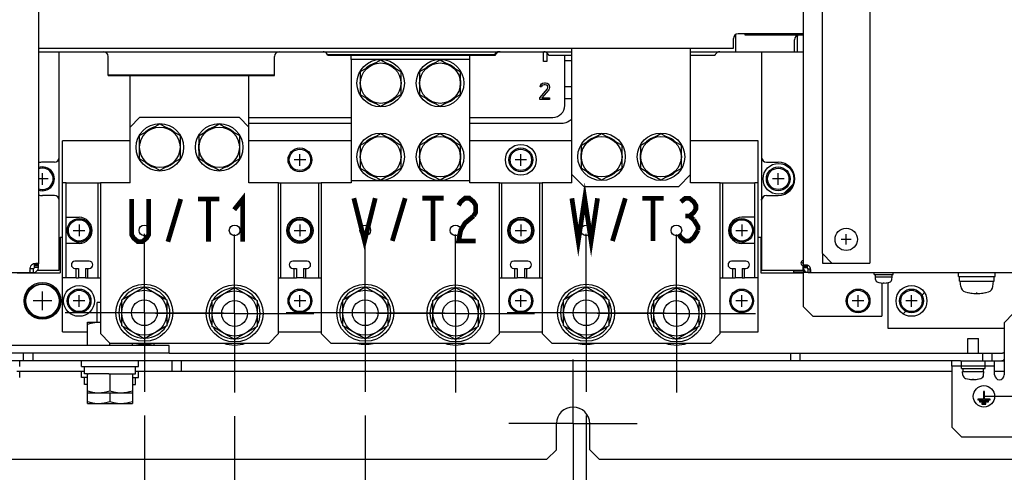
# Model space of a CAD drawing. Extents: x 52 to 403, y 35 to 214.
# Tile 9 of 18: x 213 to 255, y 121 to 140. Entities that reach past the tile are written whole.
import ezdxf

# ---------------------------------------------------------------- set-up
doc = ezdxf.new("R2010")
doc.units = 0
doc.header["$LTSCALE"] = 23.1
doc.linetypes.add('CENTER', pattern=[0.6, 0.375, -0.075, 0.075, -0.075])
doc.layers.get('0').update_dxf_attribs({"linetype": 'CONTINUOUS'})
for name, color, linetype in [('ALL_AXIS', 7, 'CONTINUOUS'), ('ALL_COSM', 7, 'CONTINUOUS'), ('ALL_CURVE', 7, 'CONTINUOUS'), ('ALL_DIM', 7, 'CONTINUOUS'), ('ALL_FEATURES', 7, 'CONTINUOUS'), ('ALL_NOTE', 7, 'CONTINUOUS')]:
    doc.layers.add(name, color=color, linetype=linetype)
doc.dimstyles.get("Standard").update_dxf_attribs({"dimtxt": 2.5, "dimasz": 2.5, "dimexe": 1.25, "dimexo": 0.625, "dimtad": 1, "dimcen": 2.5, "dimazin": 3, "dimtfac": 1, "dimtmove": 0, "dimatfit": 3})

# ---------------------------------------------------------------- blocks, each defined once
blk = doc.blocks.new('_OPEN')
at = {"color": 0, "linetype": 'BYBLOCK'}
for p, q in [((0, 0), (-1, 0.25)), ((-1, -0.25), (0, 0)), ((-1, 0), (0, 0))]:
    blk.add_line(p, q, dxfattribs=at)
blk = doc.blocks.new('*D6')
at = {"layer": 'ALL_DIM', "color": 2, "linetype": 'CONTINUOUS'}
for p, q in [((218.451, 123.587), (218.451, 86.747)), ((159.501, 91.538), (159.501, 86.747)), ((159.501, 87.747), (188.976, 87.747)), ((218.451, 87.747), (188.976, 87.747))]:
    blk.add_line(p, q, dxfattribs=at)
at = {"layer": 'ALL_DIM', "color": 2, "linetype": 'CONTINUOUS', "xscale": 2, "yscale": 2, "zscale": 2, "rotation": 180}
blk.add_blockref('_OPEN', (159.501, 87.747), dxfattribs=at)
at = {"layer": 'ALL_DIM', "color": 2, "linetype": 'CONTINUOUS', "xscale": 2, "yscale": 2, "zscale": 2}
blk.add_blockref('_OPEN', (218.451, 87.747), dxfattribs=at)
blk = doc.blocks.new('*D7')
at = {"layer": 'ALL_DIM', "color": 2, "linetype": 'CONTINUOUS'}
for p, q in [((218.451, 123.587), (218.451, 86.747)), ((227.751, 92.486), (227.751, 86.747)), ((218.451, 87.747), (223.101, 87.747)), ((227.751, 87.747), (223.101, 87.747))]:
    blk.add_line(p, q, dxfattribs=at)
at = {"layer": 'ALL_DIM', "color": 2, "linetype": 'CONTINUOUS', "xscale": 2, "yscale": 2, "zscale": 2, "rotation": 180}
blk.add_blockref('_OPEN', (218.451, 87.747), dxfattribs=at)
at = {"layer": 'ALL_DIM', "color": 2, "linetype": 'CONTINUOUS', "xscale": 2, "yscale": 2, "zscale": 2}
blk.add_blockref('_OPEN', (227.751, 87.747), dxfattribs=at)
blk = doc.blocks.new('*D8')
at = {"layer": 'ALL_DIM', "color": 2, "linetype": 'CONTINUOUS'}
for p, q in [((227.751, 123.587), (227.751, 101.111)), ((237.051, 123.587), (237.051, 86.747)), ((227.751, 94.373), (227.751, 86.747)), ((227.751, 87.747), (232.401, 87.747)), ((237.051, 87.747), (232.401, 87.747))]:
    blk.add_line(p, q, dxfattribs=at)
at = {"layer": 'ALL_DIM', "color": 2, "linetype": 'CONTINUOUS', "xscale": 2, "yscale": 2, "zscale": 2, "rotation": 180}
blk.add_blockref('_OPEN', (227.751, 87.747), dxfattribs=at)
at = {"layer": 'ALL_DIM', "color": 2, "linetype": 'CONTINUOUS', "xscale": 2, "yscale": 2, "zscale": 2}
blk.add_blockref('_OPEN', (237.051, 87.747), dxfattribs=at)
blk = doc.blocks.new('*D14')
at = {"layer": 'ALL_DIM', "color": 2, "linetype": 'CONTINUOUS'}
for p, q in [((245.211, 144.097), (290.868, 144.097)), ((289.868, 144.097), (289.868, 133.672)), ((289.868, 123.247), (289.868, 133.672)), ((273.201, 123.247), (290.868, 123.247))]:
    blk.add_line(p, q, dxfattribs=at)
at = {"layer": 'ALL_DIM', "color": 2, "linetype": 'CONTINUOUS', "xscale": 2, "yscale": 2, "zscale": 2}
for p, rotation in [((289.868, 144.097), 90), ((289.868, 123.247), 270)]:
    blk.add_blockref('_OPEN', p, dxfattribs=dict(at, rotation=rotation))
blk = doc.blocks.new('*D16')
at = {"layer": 'ALL_DIM', "color": 2, "linetype": 'CONTINUOUS'}
for p, q in [((159.501, 126.947), (159.501, 184.723)), ((262.181, 169.229), (262.181, 184.723)), ((159.501, 183.723), (210.841, 183.723)), ((262.181, 183.723), (210.841, 183.723))]:
    blk.add_line(p, q, dxfattribs=at)
at = {"layer": 'ALL_DIM', "color": 2, "linetype": 'CONTINUOUS', "xscale": 2, "yscale": 2, "zscale": 2, "rotation": 180}
blk.add_blockref('_OPEN', (159.501, 183.723), dxfattribs=at)
at = {"layer": 'ALL_DIM', "color": 2, "linetype": 'CONTINUOUS', "xscale": 2, "yscale": 2, "zscale": 2}
blk.add_blockref('_OPEN', (262.181, 183.723), dxfattribs=at)
blk = doc.blocks.new('*D27')
at = {"layer": 'ALL_DIM', "color": 2, "linetype": 'CONTINUOUS'}
for p, q in [((218.451, 123.587), (218.451, 94.747)), ((222.251, 123.557), (222.251, 94.747)), ((218.451, 95.747), (213.451, 95.747)), ((213.451, 95.747), (220.351, 95.747)), ((229.776, 95.747), (220.351, 95.747)), ((222.251, 95.747), (229.776, 95.747))]:
    blk.add_line(p, q, dxfattribs=at)
at = {"layer": 'ALL_DIM', "color": 2, "linetype": 'CONTINUOUS', "xscale": 2, "yscale": 2, "zscale": 2}
blk.add_blockref('_OPEN', (218.451, 95.747), dxfattribs=at)
at = {"layer": 'ALL_DIM', "color": 2, "linetype": 'CONTINUOUS', "xscale": 2, "yscale": 2, "zscale": 2, "rotation": 180}
blk.add_blockref('_OPEN', (222.251, 95.747), dxfattribs=at)

msp = doc.modelspace()

# ---------------------------------------------------------------- linework, layer by layer
at = {"color": 3, "linetype": 'CONTINUOUS'}
for p, q in [((227.151, 138.587), (227.151, 138.765)), ((232.151, 138.587), (232.151, 138.765))]:
    msp.add_line(p, q, dxfattribs=at)
at = {"color": 7, "linetype": 'CONTINUOUS'}
for p, q in [((216.051, 127.517), (216.601, 127.517)), ((216.051, 126.537), (216.051, 127.517)), ((216.526, 127.517), (216.601, 127.513)), ((217.001, 126.537), (217.001, 126.637)), ((217.951, 126.537), (217.951, 126.637))]:
    msp.add_line(p, q, dxfattribs=at)
msp.add_lwpolyline([(216.051, 127.433), (216.214, 127.479), (216.371, 127.508), (216.526, 127.517)], dxfattribs=at)
at = {"layer": 'ALL_AXIS', "color": 3, "linetype": 'CONTINUOUS'}
for p, q in [((243.351, 138.912), (243.351, 139.636)), ((245.951, 138.912), (245.951, 139.562)), ((213.991, 129.827), (213.991, 129.971)), ((246.191, 129.707), (246.191, 129.907)), ((213.637, 129.617), (213.781, 129.617)), ((246.401, 129.607), (246.49, 129.607))]:
    msp.add_line(p, q, dxfattribs=at)
at = {"layer": 'ALL_AXIS', "color": 7, "linetype": 'CONTINUOUS'}
for p, q in [((227.551, 138.078), (228.401, 138.569)), ((228.401, 138.569), (229.251, 138.078)), ((230.051, 138.078), (230.901, 138.569)), ((230.901, 138.569), (231.751, 138.078)), ((236.151, 138.547), (236.451, 138.547)), ((227.551, 137.097), (227.551, 138.078)), ((229.251, 138.078), (229.251, 137.097)), ((230.051, 137.097), (230.051, 138.078)), ((231.751, 138.078), (231.751, 137.097)), ((236.151, 137.447), (236.451, 137.447)), ((228.401, 136.606), (227.551, 137.097)), ((229.251, 137.097), (228.401, 136.606)), ((230.901, 136.606), (230.051, 137.097)), ((231.751, 137.097), (230.901, 136.606)), ((236.151, 136.947), (236.451, 136.947)), ((218.251, 135.378), (219.101, 135.869)), ((219.101, 135.869), (219.951, 135.378)), ((220.751, 135.378), (221.601, 135.869)), ((221.601, 135.869), (222.451, 135.378)), ((218.251, 134.397), (218.251, 135.378)), ((219.951, 135.378), (219.951, 134.397)), ((220.751, 134.397), (220.751, 135.378)), ((222.451, 135.378), (222.451, 134.397)), ((227.551, 134.978), (228.401, 135.469)), ((228.401, 135.469), (229.251, 134.978)), ((230.051, 134.978), (230.901, 135.469)), ((230.901, 135.469), (231.751, 134.978)), ((236.851, 134.978), (237.701, 135.469)), ((237.701, 135.469), (238.551, 134.978)), ((239.351, 134.978), (240.201, 135.469)), ((240.201, 135.469), (241.051, 134.978)), ((227.551, 133.997), (227.551, 134.978)), ((229.251, 134.978), (229.251, 133.997)), ((230.051, 133.997), (230.051, 134.978)), ((231.751, 134.978), (231.751, 133.997)), ((236.851, 133.997), (236.851, 134.978)), ((238.551, 134.978), (238.551, 133.997)), ((239.351, 133.997), (239.351, 134.978)), ((241.051, 134.978), (241.051, 133.997)), ((219.101, 133.906), (218.251, 134.397)), ((219.951, 134.397), (219.101, 133.906)), ((221.601, 133.906), (220.751, 134.397)), ((222.451, 134.397), (221.601, 133.906)), ((228.401, 133.506), (227.551, 133.997)), ((229.251, 133.997), (228.401, 133.506)), ((230.901, 133.506), (230.051, 133.997)), ((231.751, 133.997), (230.901, 133.506)), ((237.701, 133.506), (236.851, 133.997)), ((238.551, 133.997), (237.701, 133.506)), ((240.201, 133.506), (239.351, 133.997)), ((241.051, 133.997), (240.201, 133.506)), ((213.637, 129.777), (213.781, 129.777)), ((213.831, 129.827), (213.831, 129.971)), ((213.991, 129.938), (213.831, 129.938)), ((213.991, 129.888), (213.831, 129.888)), ((215.576, 129.787), (215.676, 129.787)), ((215.676, 129.787), (215.676, 129.387)), ((215.976, 129.787), (216.076, 129.787)), ((215.976, 129.787), (215.976, 129.387)), ((224.751, 129.787), (224.851, 129.787)), ((224.851, 129.787), (224.851, 129.387)), ((225.151, 129.787), (225.251, 129.787)), ((225.151, 129.787), (225.151, 129.387)), ((234.051, 129.787), (234.151, 129.787)), ((234.151, 129.787), (234.151, 129.387)), ((234.451, 129.787), (234.551, 129.787)), ((234.451, 129.787), (234.451, 129.387)), ((243.226, 129.787), (243.326, 129.787)), ((243.326, 129.787), (243.326, 129.387)), ((243.626, 129.787), (243.726, 129.787)), ((243.626, 129.787), (243.626, 129.387)), ((246.191, 129.892), (246.351, 129.892)), ((246.191, 129.842), (246.351, 129.842)), ((246.351, 129.907), (246.351, 129.817)), ((246.401, 129.767), (246.49, 129.767)), ((215.576, 129.387), (215.676, 129.387)), ((215.976, 129.387), (216.076, 129.387)), ((224.751, 129.387), (224.851, 129.387)), ((225.151, 129.387), (225.251, 129.387)), ((234.051, 129.387), (234.151, 129.387)), ((234.451, 129.387), (234.551, 129.387)), ((243.226, 129.387), (243.326, 129.387)), ((243.626, 129.387), (243.726, 129.387)), ((249.181, 129.527), (249.181, 129.607)), ((249.181, 129.527), (249.981, 129.527)), ((249.231, 129.427), (249.231, 129.527)), ((249.231, 129.427), (249.931, 129.427)), ((249.241, 129.316), (249.231, 129.427)), ((249.921, 129.316), (249.931, 129.427)), ((249.931, 129.427), (249.931, 129.527)), ((249.981, 129.527), (249.981, 129.607)), ((252.726, 129.447), (252.726, 129.607)), ((252.726, 129.447), (254.276, 129.447)), ((252.776, 129.247), (252.776, 129.447)), ((254.226, 129.247), (254.226, 129.447)), ((254.276, 129.447), (254.276, 129.607)), ((217.501, 128.466), (218.451, 129.014)), ((218.451, 129.014), (219.401, 128.466)), ((221.301, 128.436), (222.251, 128.984)), ((222.251, 128.984), (223.201, 128.436)), ((226.801, 128.466), (227.751, 129.014)), ((227.751, 129.014), (228.701, 128.466)), ((230.601, 128.436), (231.551, 128.984)), ((231.551, 128.984), (232.501, 128.436)), ((236.101, 128.466), (237.051, 129.014)), ((237.051, 129.014), (238.001, 128.466)), ((239.901, 128.436), (240.851, 128.984)), ((240.851, 128.984), (241.801, 128.436)), ((252.776, 129.247), (254.226, 129.247)), ((252.821, 129.024), (252.801, 129.247)), ((254.181, 129.024), (254.201, 129.247)), ((216.601, 128.347), (216.458, 128.347)), ((216.458, 127.517), (216.458, 128.347)), ((217.501, 127.369), (217.501, 128.466)), ((219.401, 128.466), (219.401, 127.369)), ((221.301, 127.339), (221.301, 128.436)), ((223.201, 128.436), (223.201, 127.339)), ((226.801, 127.369), (226.801, 128.466)), ((228.701, 128.466), (228.701, 127.369)), ((230.601, 127.339), (230.601, 128.436)), ((232.501, 128.436), (232.501, 127.339)), ((236.101, 127.369), (236.101, 128.466)), ((238.001, 128.466), (238.001, 127.369)), ((239.901, 127.339), (239.901, 128.436)), ((241.801, 128.436), (241.801, 127.339)), ((218.451, 126.821), (217.501, 127.369)), ((219.401, 127.369), (218.451, 126.821)), ((222.251, 126.791), (221.301, 127.339)), ((223.201, 127.339), (222.251, 126.791)), ((227.751, 126.821), (226.801, 127.369)), ((228.701, 127.369), (227.751, 126.821)), ((231.551, 126.791), (230.601, 127.339)), ((232.501, 127.339), (231.551, 126.791)), ((237.051, 126.821), (236.101, 127.369)), ((238.001, 127.369), (237.051, 126.821)), ((240.851, 126.791), (239.901, 127.339)), ((241.801, 127.339), (240.851, 126.791)), ((253.127, 126.837), (253.575, 126.837)), ((253.127, 126.217), (253.127, 126.837)), ((253.575, 126.217), (253.575, 126.837)), ((213.201, 125.647), (213.201, 125.897)), ((215.801, 125.647), (215.801, 125.897)), ((215.801, 125.647), (218.201, 125.647)), ((215.926, 125.347), (215.926, 125.647)), ((218.076, 125.347), (218.076, 125.647)), ((218.201, 125.647), (218.201, 125.897)), ((252.851, 125.567), (252.851, 125.667)), ((253.851, 125.567), (253.851, 125.667)), ((213.201, 125.197), (213.201, 125.447)), ((215.801, 125.197), (215.801, 125.447)), ((216.051, 125.347), (215.926, 125.347)), ((216.051, 124.097), (216.051, 125.347)), ((216.952, 125.347), (216.1, 125.347)), ((217.001, 125.347), (217.001, 124.632)), ((217.05, 125.347), (217.902, 125.347)), ((217.951, 125.347), (218.076, 125.347)), ((217.951, 125.347), (217.951, 124.097)), ((218.201, 125.197), (218.201, 125.447)), ((252.851, 125.567), (253.851, 125.567)), ((252.901, 125.437), (253.801, 125.437)), ((252.914, 125.291), (252.901, 125.437)), ((252.926, 125.437), (252.926, 125.567)), ((253.776, 125.437), (253.776, 125.567)), ((253.788, 125.291), (253.801, 125.437)), ((216.051, 125.197), (215.801, 125.197)), ((215.926, 124.897), (215.926, 125.197)), ((216.051, 124.897), (215.926, 124.897)), ((217.951, 125.197), (218.201, 125.197)), ((217.951, 124.897), (218.076, 124.897)), ((218.076, 124.897), (218.076, 125.197)), ((216.051, 124.547), (217.951, 124.547)), ((217.001, 124.547), (217.001, 124.182)), ((216.051, 124.097), (217.951, 124.097))]:
    msp.add_line(p, q, dxfattribs=at)
at = {"layer": 'ALL_AXIS', "color": 7, "linetype": 'CENTER'}
for p, q in [((218.451, 127.917), (218.451, 131.247)), ((222.251, 127.887), (222.251, 131.217)), ((227.751, 127.917), (227.751, 131.247)), ((231.551, 127.887), (231.551, 131.217)), ((237.051, 127.917), (237.051, 131.247)), ((240.851, 127.887), (240.851, 131.217)), ((218.451, 127.917), (215.121, 127.917)), ((218.451, 127.917), (221.781, 127.917)), ((218.451, 127.917), (218.451, 124.587)), ((222.251, 127.887), (218.921, 127.887)), ((222.251, 127.887), (225.581, 127.887)), ((222.251, 127.887), (222.251, 124.557)), ((227.751, 127.917), (224.421, 127.917)), ((227.751, 127.917), (231.081, 127.917)), ((227.751, 127.917), (227.751, 124.587)), ((231.551, 127.887), (228.221, 127.887)), ((231.551, 127.887), (234.881, 127.887)), ((231.551, 127.887), (231.551, 124.557)), ((237.051, 127.917), (233.721, 127.917)), ((237.051, 127.917), (240.381, 127.917)), ((237.051, 127.917), (237.051, 124.587)), ((240.851, 127.887), (237.521, 127.887)), ((240.851, 127.887), (244.181, 127.887)), ((240.851, 127.887), (240.851, 124.557)), ((236.501, 123.247), (236.501, 125.947)), ((256.301, 124.397), (253.851, 124.397)), ((236.501, 123.247), (233.801, 123.247)), ((236.501, 123.247), (239.201, 123.247)), ((236.501, 123.247), (236.501, 120.547))]:
    msp.add_line(p, q, dxfattribs=at)
at = {"layer": 'ALL_AXIS', "color": 7, "linetype": 'CONTINUOUS'}
for points in [[(216.051, 124.632), (216.214, 124.586), (216.371, 124.557), (216.526, 124.547)], [(216.526, 124.547), (216.642, 124.553), (216.759, 124.569), (216.878, 124.596), (217.001, 124.632)], [(217.001, 124.632), (217.164, 124.586), (217.321, 124.557), (217.476, 124.547)], [(217.476, 124.547), (217.592, 124.553), (217.709, 124.569), (217.828, 124.596), (217.951, 124.632)], [(216.051, 124.182), (216.214, 124.136), (216.371, 124.107), (216.526, 124.097)], [(216.526, 124.097), (216.642, 124.103), (216.759, 124.119), (216.878, 124.146), (217.001, 124.182)], [(217.001, 124.182), (217.164, 124.136), (217.321, 124.107), (217.476, 124.097)], [(217.476, 124.097), (217.592, 124.103), (217.709, 124.119), (217.828, 124.146), (217.951, 124.182)]]:
    msp.add_lwpolyline(points, dxfattribs=at)
for centre, radius in [((228.401, 137.587), 1), ((230.901, 137.587), 1), ((228.401, 137.587), 0.85), ((230.901, 137.587), 0.85), ((219.101, 134.887), 1), ((219.101, 134.887), 0.85), ((221.601, 134.887), 1), ((221.601, 134.887), 0.85), ((228.401, 134.487), 1), ((228.401, 134.487), 0.85), ((230.901, 134.487), 1), ((230.901, 134.487), 0.85), ((237.701, 134.487), 1), ((237.701, 134.487), 0.85), ((240.201, 134.487), 1), ((240.201, 134.487), 0.85), ((225.001, 134.357), 0.5), ((225.001, 134.357), 0.45), ((234.301, 134.357), 0.5), ((234.301, 134.357), 0.45), ((245.141, 133.557), 0.5), ((245.141, 133.557), 0.45), ((215.701, 131.387), 0.5), ((215.701, 131.387), 0.45), ((225.001, 131.387), 0.5), ((225.001, 131.387), 0.45), ((234.301, 131.387), 0.5), ((234.301, 131.387), 0.45), ((243.601, 131.387), 0.5), ((243.601, 131.387), 0.45), ((218.451, 131.387), 0.224), ((222.251, 131.387), 0.224), ((227.751, 131.387), 0.224), ((231.551, 131.387), 0.224), ((237.051, 131.387), 0.224), ((240.851, 131.387), 0.224), ((248.001, 131.007), 0.47), ((214.161, 128.417), 0.775), ((214.161, 128.417), 0.725), ((214.161, 128.417), 0.7), ((218.451, 127.917), 1.2), ((222.251, 127.887), 1.2), ((227.751, 127.917), 1.2), ((231.551, 127.887), 1.2), ((237.051, 127.917), 1.2), ((240.851, 127.887), 1.2), ((215.701, 128.417), 0.5), ((215.701, 128.417), 0.45), ((218.451, 127.917), 0.95), ((222.251, 127.887), 0.95), ((225.001, 128.417), 0.5), ((225.001, 128.417), 0.45), ((227.751, 127.917), 0.95), ((231.551, 127.887), 0.95), ((234.301, 128.417), 0.5), ((234.301, 128.417), 0.45), ((237.051, 127.917), 0.95), ((240.851, 127.887), 0.95), ((243.601, 128.417), 0.5), ((243.601, 128.417), 0.45), ((248.501, 128.417), 0.5), ((248.501, 128.417), 0.45), ((250.751, 128.417), 0.5), ((250.751, 128.417), 0.45), ((218.451, 127.917), 0.543), ((222.251, 127.887), 0.543), ((227.751, 127.917), 0.543), ((231.551, 127.887), 0.543), ((237.051, 127.917), 0.543), ((240.851, 127.887), 0.543), ((253.801, 124.397), 0.45)]:
    msp.add_circle(centre, radius, dxfattribs=at)
at = {"layer": 'ALL_AXIS', "color": 3, "linetype": 'CONTINUOUS'}
for centre, radius, start, end in [((246.151, 139.562), 0.2, 169.4763, 180), ((214.161, 133.557), 0.7, 90, 104.0988), ((245.141, 133.557), 0.7, 270, 90), ((214.161, 133.557), 0.7, 255.9012, 270), ((213.87, 129.738), 0.25, 110.9799, 159.0201), ((246.191, 130.007), 0.1, 90, 270), ((246.311, 129.728), 0.2, 26.5866, 63.4134), ((236.501, 123.247), 0.7, 0, 180)]:
    msp.add_arc(centre, radius, start, end, dxfattribs=at)
at = {"layer": 'ALL_AXIS', "color": 7, "linetype": 'CONTINUOUS'}
for centre, radius, start, end in [((228.401, 137.587), 0.875, 106.2709, 133.7291), ((228.401, 137.587), 0.875, 46.2709, 73.7291), ((230.901, 137.587), 0.875, 106.2709, 133.7291), ((230.901, 137.587), 0.875, 46.2709, 73.7291), ((228.401, 137.587), 0.875, 166.2709, 193.7291), ((228.401, 137.587), 0.875, 346.2709, 13.7291), ((230.901, 137.587), 0.875, 166.2709, 193.7291), ((230.901, 137.587), 0.875, 346.2709, 13.7291), ((228.401, 137.587), 0.875, 226.2709, 253.7291), ((228.401, 137.587), 0.875, 286.2709, 313.7291), ((230.901, 137.587), 0.875, 226.2709, 253.7291), ((230.901, 137.587), 0.875, 286.2709, 313.7291), ((219.101, 134.887), 0.875, 106.2709, 133.7291), ((219.101, 134.887), 0.875, 46.2709, 73.7291), ((221.601, 134.887), 0.875, 106.2709, 133.7291), ((221.601, 134.887), 0.875, 46.2709, 73.7291), ((228.401, 134.487), 0.875, 106.2709, 133.7291), ((228.401, 134.487), 0.875, 46.2709, 73.7291), ((230.901, 134.487), 0.875, 106.2709, 133.7291), ((230.901, 134.487), 0.875, 46.2709, 73.7291), ((237.701, 134.487), 0.875, 106.2709, 133.7291), ((237.701, 134.487), 0.875, 46.2709, 73.7291), ((240.201, 134.487), 0.875, 106.2709, 133.7291), ((240.201, 134.487), 0.875, 46.2709, 73.7291), ((219.101, 134.887), 0.875, 166.2709, 193.7291), ((219.101, 134.887), 0.875, 346.2709, 13.7291), ((221.601, 134.887), 0.875, 166.2709, 193.7291), ((221.601, 134.887), 0.875, 346.2709, 13.7291), ((228.401, 134.487), 0.875, 166.2709, 193.7291), ((228.401, 134.487), 0.875, 346.2709, 13.7291), ((230.901, 134.487), 0.875, 166.2709, 193.7291), ((230.901, 134.487), 0.875, 346.2709, 13.7291), ((237.701, 134.487), 0.875, 166.2709, 193.7291), ((237.701, 134.487), 0.875, 346.2709, 13.7291), ((240.201, 134.487), 0.875, 166.2709, 193.7291), ((240.201, 134.487), 0.875, 346.2709, 13.7291), ((214.161, 133.557), 0.5, 249.8034, 110.1966), ((214.161, 133.557), 0.45, 247.6547, 112.3453), ((219.101, 134.887), 0.875, 226.2709, 253.7291), ((219.101, 134.887), 0.875, 286.2709, 313.7291), ((221.601, 134.887), 0.875, 226.2709, 253.7291), ((221.601, 134.887), 0.875, 286.2709, 313.7291), ((228.401, 134.487), 0.875, 226.2709, 253.7291), ((228.401, 134.487), 0.875, 286.2709, 313.7291), ((230.901, 134.487), 0.875, 226.2709, 253.7291), ((230.901, 134.487), 0.875, 286.2709, 313.7291), ((237.701, 134.487), 0.875, 226.2709, 253.7291), ((237.701, 134.487), 0.875, 286.2709, 313.7291), ((240.201, 134.487), 0.875, 226.2709, 253.7291), ((240.201, 134.487), 0.875, 286.2709, 313.7291), ((218.451, 127.917), 1.075, 92.7017, 147.3592), ((218.451, 127.917), 1.075, 32.6408, 87.2983), ((222.251, 127.887), 1.075, 92.7017, 147.3592), ((222.251, 127.887), 1.075, 32.6408, 87.2983), ((227.751, 127.917), 1.075, 92.7017, 147.3592), ((227.751, 127.917), 1.075, 32.6408, 87.2983), ((231.551, 127.887), 1.075, 92.7017, 147.3592), ((231.551, 127.887), 1.075, 32.6408, 87.2983), ((237.051, 127.917), 1.075, 92.7017, 147.3592), ((237.051, 127.917), 1.075, 32.6408, 87.2983), ((240.851, 127.887), 1.075, 92.7017, 147.3592), ((240.851, 127.887), 1.075, 32.6408, 87.2983), ((249.37, 129.327), 0.13, 185, 254.1191), ((249.581, 130.067), 0.9, 254.1191, 285.8809), ((249.792, 129.327), 0.13, 285.8809, 355), ((253.08, 129.046), 0.26, 185, 254.1191), ((253.922, 129.046), 0.26, 285.8809, 355), ((253.501, 130.527), 1.8, 254.1191, 285.8809), ((218.451, 127.917), 1.075, 152.6408, 207.3592), ((218.451, 127.917), 1.075, 332.6408, 27.3592), ((222.251, 127.887), 1.075, 152.6408, 207.3592), ((222.251, 127.887), 1.075, 332.6408, 27.3592), ((227.751, 127.917), 1.075, 152.6408, 207.3592), ((227.751, 127.917), 1.075, 332.6408, 27.3592), ((231.551, 127.887), 1.075, 152.6408, 207.3592), ((231.551, 127.887), 1.075, 332.6408, 27.3592), ((237.051, 127.917), 1.075, 152.6408, 207.3592), ((237.051, 127.917), 1.075, 332.6408, 27.3592), ((240.851, 127.887), 1.075, 152.6408, 207.3592), ((240.851, 127.887), 1.075, 332.6408, 27.3592), ((218.451, 127.917), 1.075, 212.6408, 267.2983), ((218.451, 127.917), 1.075, 272.7017, 327.3592), ((222.251, 127.887), 1.075, 212.6408, 267.2983), ((222.251, 127.887), 1.075, 272.7017, 327.3592), ((227.751, 127.917), 1.075, 212.6408, 267.2983), ((227.751, 127.917), 1.075, 272.7017, 327.3592), ((231.551, 127.887), 1.075, 212.6408, 267.2983), ((231.551, 127.887), 1.075, 272.7017, 327.3592), ((237.051, 127.917), 1.075, 212.6408, 267.2983), ((237.051, 127.917), 1.075, 272.7017, 327.3592), ((240.851, 127.887), 1.075, 212.6408, 267.2983), ((240.851, 127.887), 1.075, 272.7017, 327.3592), ((218.451, 127.917), 1.33, 255.4871, 284.5129), ((218.646, 126.651), 0.31, 190.2891, 201.3361), ((218.556, 126.651), 0.31, 338.6639, 357.464), ((222.251, 127.887), 1.33, 250.1844, 289.8156), ((227.751, 127.917), 1.33, 255.4871, 284.5129), ((231.551, 127.887), 1.33, 250.1844, 289.8156), ((237.051, 127.917), 1.33, 255.4871, 284.5129), ((240.851, 127.887), 1.33, 250.1844, 289.8156), ((253.073, 125.305), 0.16, 185, 254.506), ((253.629, 125.305), 0.16, 285.494, 355), ((253.351, 126.307), 1.2, 254.506, 285.494)]:
    msp.add_arc(centre, radius, start, end, dxfattribs=at)
at = {"layer": 'ALL_COSM', "color": 7, "linetype": 'CONTINUOUS'}
for p, q in [((253.826, 124.607), (253.776, 124.607)), ((253.776, 124.607), (253.776, 124.292)), ((253.826, 124.292), (253.826, 124.607)), ((253.551, 124.292), (253.776, 124.292)), ((253.551, 124.242), (253.551, 124.292)), ((254.051, 124.242), (253.551, 124.242)), ((253.621, 124.202), (253.981, 124.202)), ((253.621, 124.152), (253.621, 124.202)), ((253.981, 124.152), (253.621, 124.152)), ((253.886, 124.112), (253.716, 124.112)), ((253.716, 124.112), (253.716, 124.062)), ((253.716, 124.062), (253.886, 124.062)), ((253.826, 124.292), (254.051, 124.292)), ((253.886, 124.062), (253.886, 124.112)), ((253.981, 124.202), (253.981, 124.152)), ((254.051, 124.292), (254.051, 124.242))]:
    msp.add_line(p, q, dxfattribs=at)
at = {"layer": 'ALL_CURVE', "color": 4, "linetype": 'CONTINUOUS'}
for p, q in [((246.191, 139.637), (243.751, 139.637)), ((235.251, 138.497), (235.251, 138.912)), ((235.401, 138.497), (235.251, 138.497)), ((235.401, 138.868), (235.401, 138.497)), ((235.101, 136.972), (235.419, 137.344)), ((235.112, 137.434), (235.124, 137.493)), ((235.169, 137.434), (235.112, 137.434)), ((235.124, 137.493), (235.169, 137.553)), ((235.169, 137.553), (235.215, 137.583)), ((235.192, 137.478), (235.169, 137.434)), ((235.226, 137.508), (235.192, 137.478)), ((235.476, 137.3), (235.192, 136.972)), ((235.215, 137.583), (235.294, 137.597)), ((235.283, 137.523), (235.226, 137.508)), ((235.328, 137.523), (235.283, 137.523)), ((235.294, 137.597), (235.34, 137.597)), ((235.385, 137.508), (235.328, 137.523)), ((235.34, 137.597), (235.408, 137.583)), ((235.419, 137.478), (235.385, 137.508)), ((235.408, 137.583), (235.453, 137.553)), ((235.442, 137.434), (235.419, 137.478)), ((235.419, 137.344), (235.442, 137.404)), ((235.442, 137.404), (235.442, 137.434)), ((235.453, 137.553), (235.499, 137.493)), ((235.499, 137.344), (235.476, 137.3)), ((235.499, 137.493), (235.51, 137.434)), ((235.51, 137.404), (235.499, 137.344)), ((235.51, 137.434), (235.51, 137.404)), ((235.101, 136.897), (235.101, 136.972)), ((235.51, 136.897), (235.101, 136.897)), ((235.192, 136.972), (235.51, 136.972)), ((235.51, 136.972), (235.51, 136.897)), ((214.861, 132.707), (214.854, 132.707)), ((244.441, 132.707), (244.448, 132.707)), ((244.441, 132.657), (244.441, 132.707))]:
    msp.add_line(p, q, dxfattribs=at)
at = {"layer": 'ALL_CURVE', "color": 40, "linetype": 'CONTINUOUS'}
for p, q in [((225.246, 134.357), (224.756, 134.357)), ((225.001, 134.112), (225.001, 134.602)), ((234.546, 134.357), (234.056, 134.357)), ((234.301, 134.112), (234.301, 134.602)), ((214.406, 133.557), (213.991, 133.557)), ((214.161, 133.312), (214.161, 133.802)), ((245.386, 133.557), (244.896, 133.557)), ((245.141, 133.312), (245.141, 133.802)), ((215.701, 131.632), (215.701, 131.142)), ((225.001, 131.632), (225.001, 131.142)), ((234.301, 131.632), (234.301, 131.142)), ((243.601, 131.632), (243.601, 131.142)), ((215.456, 131.387), (215.946, 131.387)), ((224.756, 131.387), (225.246, 131.387)), ((234.056, 131.387), (234.546, 131.387)), ((243.356, 131.387), (243.846, 131.387)), ((248.216, 131.007), (247.786, 131.007)), ((248.001, 130.792), (248.001, 131.222)), ((249.581, 129.167), (249.581, 129.192)), ((214.161, 128.027), (214.161, 128.807)), ((215.701, 128.172), (215.701, 128.662)), ((225.001, 128.172), (225.001, 128.662)), ((234.301, 128.172), (234.301, 128.662)), ((243.601, 128.172), (243.601, 128.662)), ((248.501, 128.172), (248.501, 128.662)), ((250.751, 128.172), (250.751, 128.662)), ((253.501, 128.727), (253.501, 128.77)), ((214.551, 128.417), (213.771, 128.417)), ((215.946, 128.417), (215.456, 128.417)), ((225.246, 128.417), (224.756, 128.417)), ((234.546, 128.417), (234.056, 128.417)), ((243.846, 128.417), (243.356, 128.417)), ((248.746, 128.417), (248.256, 128.417)), ((250.996, 128.417), (250.506, 128.417)), ((253.351, 125.107), (253.351, 125.133))]:
    msp.add_line(p, q, dxfattribs=at)
at = {"layer": 'ALL_CURVE', "color": 2, "linetype": 'CONTINUOUS'}
for p, q in [((245.39, 132.953), (245.755, 133.318)), ((251.185, 128.65), (251.3, 128.765)), ((250.403, 127.868), (250.514, 127.98))]:
    msp.add_line(p, q, dxfattribs=at)
at = {"layer": 'ALL_CURVE', "color": 4, "linetype": 'CONTINUOUS'}
for centre in [(234.301, 134.357), (245.151, 133.557), (215.701, 128.417), (250.751, 128.417)]:
    msp.add_circle(centre, 0.65, dxfattribs=at)
at = {"layer": 'ALL_CURVE', "color": 40, "linetype": 'CONTINUOUS'}
for centre, radius, start, end in [((249.581, 130.067), 0.9, 256.5066, 283.4934), ((253.501, 130.527), 1.8, 257.4867, 282.5133), ((253.351, 126.307), 1.2, 258.2193, 281.7807)]:
    msp.add_arc(centre, radius, start, end, dxfattribs=at)
at = {"layer": 'ALL_FEATURES', "color": 3, "linetype": 'CONTINUOUS'}
for p, q in [((213.991, 156.324), (213.991, 129.971)), ((246.191, 156.368), (246.191, 129.907)), ((243.251, 139.062), (243.251, 139.462)), ((246.191, 139.662), (243.451, 139.662)), ((243.751, 139.638), (243.751, 139.662)), ((246.191, 139.637), (243.751, 139.637)), ((245.826, 138.912), (245.826, 139.412)), ((213.991, 139.062), (243.251, 139.062)), ((213.991, 138.912), (236.451, 138.912)), ((214.861, 134.457), (214.861, 138.912)), ((236.451, 133.387), (236.451, 139.062)), ((241.451, 133.387), (241.451, 139.062)), ((241.451, 138.912), (246.191, 138.912)), ((244.441, 138.912), (244.441, 129.707)), ((216.926, 137.937), (216.926, 138.712)), ((223.926, 137.937), (223.926, 138.712)), ((226.17, 138.79), (233.182, 138.79)), ((232.151, 138.587), (227.151, 138.587)), ((227.151, 138.587), (227.151, 133.387)), ((232.151, 133.387), (232.151, 138.587)), ((233.182, 138.79), (233.185, 138.792)), ((233.182, 138.765), (233.232, 138.765)), ((233.185, 138.792), (233.189, 138.795)), ((235.47, 138.765), (236.451, 138.765)), ((241.451, 138.765), (242.482, 138.765)), ((216.926, 137.937), (223.926, 137.937)), ((217.851, 133.387), (217.851, 137.912)), ((222.851, 133.387), (222.851, 137.912)), ((218.251, 136.137), (217.851, 135.737)), ((222.451, 136.137), (218.251, 136.137)), ((222.851, 135.737), (222.451, 136.137)), ((217.851, 135.157), (215.001, 135.157)), ((215.001, 127.117), (215.001, 135.157)), ((227.151, 135.157), (222.851, 135.157)), ((236.451, 135.157), (232.151, 135.157)), ((244.301, 135.157), (241.451, 135.157)), ((244.301, 127.117), (244.301, 135.157)), ((214.661, 134.257), (214.161, 134.257)), ((244.641, 134.257), (245.141, 134.257)), ((236.451, 133.737), (236.951, 133.237)), ((240.951, 133.237), (241.451, 133.737)), ((215.151, 133.387), (215.001, 133.387)), ((217.851, 133.387), (216.601, 133.387)), ((216.601, 133.387), (216.601, 127.037)), ((224.101, 133.387), (222.851, 133.387)), ((224.101, 127.037), (224.101, 133.387)), ((227.151, 133.387), (225.901, 133.387)), ((225.901, 133.387), (225.901, 127.037)), ((227.151, 133.487), (232.151, 133.487)), ((233.401, 133.387), (232.151, 133.387)), ((233.401, 127.037), (233.401, 133.387)), ((236.451, 133.387), (235.201, 133.387)), ((235.201, 133.387), (235.201, 127.037)), ((236.951, 133.237), (240.951, 133.237)), ((242.701, 133.387), (241.451, 133.387)), ((242.701, 127.037), (242.701, 133.387)), ((244.301, 133.387), (244.151, 133.387)), ((214.661, 132.857), (214.161, 132.857)), ((244.641, 132.857), (245.141, 132.857)), ((214.861, 129.707), (214.861, 132.657)), ((247.001, 130.407), (247.001, 130.007)), ((247.001, 130.007), (247.401, 130.007)), ((188.825, 129.617), (213.637, 129.617)), ((213.501, 129.617), (213.501, 129.597)), ((213.952, 129.707), (214.861, 129.707)), ((215.151, 129.387), (215.001, 129.387)), ((215.976, 129.387), (215.676, 129.387)), ((225.151, 129.387), (224.851, 129.387)), ((234.451, 129.387), (234.151, 129.387)), ((243.626, 129.387), (243.326, 129.387)), ((244.301, 129.387), (244.151, 129.387)), ((244.441, 129.707), (246.191, 129.707)), ((245.801, 129.597), (245.801, 129.707)), ((245.801, 129.647), (246.201, 129.647)), ((246.401, 129.607), (246.201, 129.607)), ((246.201, 128.167), (246.201, 129.607)), ((246.49, 129.607), (273.848, 129.607)), ((249.501, 129.179), (249.501, 127.767)), ((249.751, 129.191), (249.751, 127.267)), ((246.201, 128.167), (246.601, 127.767)), ((246.601, 127.767), (249.501, 127.767)), ((255.051, 127.897), (254.651, 127.497)), ((254.651, 127.497), (254.651, 125.297)), ((215.001, 127.117), (216.051, 127.117)), ((216.601, 127.037), (217.001, 126.637)), ((223.701, 126.637), (224.101, 127.037)), ((224.101, 127.117), (225.901, 127.117)), ((225.901, 127.037), (226.301, 126.637)), ((233.001, 126.637), (233.401, 127.037)), ((233.401, 127.117), (235.201, 127.117)), ((235.201, 127.037), (235.601, 126.637)), ((242.301, 126.637), (242.701, 127.037)), ((242.701, 127.117), (244.301, 127.117)), ((249.751, 127.267), (254.651, 127.267)), ((217.001, 126.637), (223.701, 126.637)), ((226.301, 126.637), (233.001, 126.637)), ((235.601, 126.637), (242.301, 126.637)), ((219.501, 126.217), (214.553, 126.217)), ((252.811, 125.897), (206.591, 125.897)), ((254.251, 125.667), (252.451, 125.667)), ((252.451, 125.667), (252.451, 123.097)), ((254.251, 125.897), (254.651, 125.897)), ((254.251, 125.297), (254.251, 125.667)), ((254.401, 125.897), (254.458, 125.898)), ((215.926, 125.447), (213.076, 125.447)), ((252.451, 125.447), (218.076, 125.447)), ((254.651, 125.447), (254.251, 125.447)), ((235.801, 122.147), (235.801, 123.247)), ((237.201, 122.147), (237.201, 123.247)), ((252.451, 123.097), (252.851, 122.697)), ((252.851, 122.697), (264.351, 122.697)), ((235.401, 121.747), (235.801, 122.147)), ((237.201, 122.147), (237.601, 121.747)), ((193.601, 121.747), (235.401, 121.747)), ((237.601, 121.747), (268.401, 121.747))]:
    msp.add_line(p, q, dxfattribs=at)
at = {"layer": 'ALL_FEATURES', "color": 7, "linetype": 'CONTINUOUS'}
for p, q in [((249.001, 155.007), (249.001, 130.007)), ((247.001, 130.407), (247.001, 154.607)), ((243.751, 139.612), (243.751, 139.637)), ((246.191, 139.612), (243.751, 139.612)), ((226.152, 138.802), (226.147, 138.815)), ((226.158, 138.786), (226.152, 138.802)), ((226.161, 138.78), (226.158, 138.786)), ((226.164, 138.772), (226.161, 138.78)), ((226.167, 138.767), (226.164, 138.772)), ((226.17, 138.765), (226.167, 138.767)), ((226.17, 138.79), (226.17, 138.765)), ((226.17, 138.765), (233.182, 138.765)), ((226.176, 138.765), (226.176, 138.79)), ((233.176, 138.765), (233.176, 138.79)), ((233.182, 138.79), (233.182, 138.765)), ((233.2, 138.802), (233.194, 138.786)), ((233.205, 138.815), (233.2, 138.802)), ((236.151, 136.647), (236.151, 138.765)), ((216.926, 137.912), (216.926, 137.937)), ((216.926, 137.912), (223.926, 137.912)), ((223.926, 137.912), (223.926, 137.937)), ((222.851, 136.147), (227.151, 136.147)), ((232.151, 136.147), (235.651, 136.147)), ((236.265, 135.962), (236.451, 136.066)), ((222.851, 135.897), (227.151, 135.897)), ((232.151, 135.897), (236.02, 135.897)), ((214.861, 132.657), (214.861, 134.457)), ((215.151, 133.387), (216.601, 133.387)), ((215.151, 129.387), (215.151, 133.387)), ((216.501, 129.387), (216.501, 133.387)), ((224.101, 133.387), (225.901, 133.387)), ((224.201, 129.387), (224.201, 133.387)), ((225.801, 129.387), (225.801, 133.387)), ((233.401, 133.387), (235.201, 133.387)), ((233.501, 129.387), (233.501, 133.387)), ((235.101, 129.387), (235.101, 133.387)), ((242.701, 133.387), (244.151, 133.387)), ((242.801, 129.387), (242.801, 133.387)), ((244.151, 129.387), (244.151, 133.387)), ((215.151, 131.937), (215.701, 131.937)), ((244.151, 131.937), (243.601, 131.937)), ((214.901, 131.097), (215.001, 131.097)), ((214.901, 131.097), (214.901, 129.597)), ((244.301, 131.097), (244.401, 131.097)), ((244.401, 131.097), (244.401, 129.597)), ((215.701, 130.837), (215.151, 130.837)), ((244.151, 130.837), (243.601, 130.837)), ((247.001, 130.407), (247.401, 130.007)), ((213.637, 129.617), (213.637, 129.777)), ((213.781, 129.617), (213.781, 129.777)), ((213.831, 129.971), (213.83, 129.98)), ((213.991, 129.971), (213.831, 129.971)), ((213.991, 129.827), (213.831, 129.827)), ((216.126, 130.087), (215.526, 130.087)), ((215.526, 129.787), (215.576, 129.787)), ((215.576, 129.387), (215.576, 129.787)), ((216.076, 129.787), (216.126, 129.787)), ((216.076, 129.387), (216.076, 129.787)), ((225.301, 130.087), (224.701, 130.087)), ((224.701, 129.787), (224.751, 129.787)), ((224.751, 129.387), (224.751, 129.787)), ((225.251, 129.787), (225.301, 129.787)), ((225.251, 129.387), (225.251, 129.787)), ((234.601, 130.087), (234.001, 130.087)), ((234.001, 129.787), (234.051, 129.787)), ((234.051, 129.387), (234.051, 129.787)), ((234.551, 129.787), (234.601, 129.787)), ((234.551, 129.387), (234.551, 129.787)), ((243.776, 130.087), (243.176, 130.087)), ((243.176, 129.787), (243.226, 129.787)), ((243.226, 129.387), (243.226, 129.787)), ((243.726, 129.787), (243.776, 129.787)), ((243.726, 129.387), (243.726, 129.787)), ((246.191, 129.907), (246.351, 129.907)), ((246.191, 129.817), (246.351, 129.817)), ((246.401, 129.607), (246.401, 129.767)), ((246.49, 129.607), (246.49, 129.767)), ((247.401, 130.007), (249.001, 130.007)), ((213.101, 129.597), (214.901, 129.597)), ((215.576, 129.387), (215.151, 129.387)), ((216.076, 129.387), (216.601, 129.387)), ((224.101, 129.387), (224.751, 129.387)), ((225.251, 129.387), (225.901, 129.387)), ((233.401, 129.387), (234.051, 129.387)), ((234.551, 129.387), (235.201, 129.387)), ((242.701, 129.387), (243.226, 129.387)), ((244.151, 129.387), (243.726, 129.387)), ((244.401, 129.597), (246.201, 129.597)), ((246.201, 129.756), (246.201, 129.607)), ((219.501, 126.537), (209.501, 126.537)), ((219.501, 126.217), (219.501, 126.537)), ((213.351, 126.217), (213.351, 125.897)), ((213.751, 126.217), (213.751, 125.897)), ((219.501, 126.217), (254.442, 126.217)), ((245.651, 126.217), (245.651, 125.897)), ((246.051, 126.217), (246.051, 125.897)), ((253.751, 125.897), (253.751, 126.217)), ((254.151, 125.897), (254.151, 126.217)), ((219.601, 125.897), (219.601, 125.447)), ((220.001, 125.897), (220.001, 125.447)), ((252.451, 125.667), (252.451, 125.897)), ((252.811, 125.897), (254.251, 125.897)), ((252.851, 125.667), (252.851, 125.897)), ((253.851, 125.667), (253.851, 125.897)), ((254.251, 125.667), (254.251, 125.897)), ((216.051, 125.347), (216.1, 125.347)), ((216.952, 125.347), (217.05, 125.347)), ((217.902, 125.347), (217.951, 125.347))]:
    msp.add_line(p, q, dxfattribs=at)
at = {"layer": 'ALL_FEATURES', "color": 3, "linetype": 'CONTINUOUS'}
for points in [[(226.147, 138.815), (226.154, 138.807), (226.159, 138.8), (226.163, 138.795), (226.167, 138.792), (226.17, 138.79)], [(233.189, 138.795), (233.193, 138.8), (233.198, 138.807), (233.205, 138.815)], [(233.232, 138.765), (233.235, 138.767), (233.238, 138.772), (233.241, 138.78)], [(233.241, 138.78), (233.245, 138.79), (233.25, 138.802), (233.255, 138.815)], [(235.447, 138.815), (235.452, 138.802), (235.457, 138.79)], [(235.457, 138.79), (235.461, 138.78), (235.464, 138.772), (235.467, 138.767), (235.47, 138.765)], [(242.482, 138.765), (242.485, 138.767), (242.488, 138.772), (242.491, 138.78)], [(242.491, 138.78), (242.495, 138.79), (242.5, 138.802), (242.505, 138.815)], [(213.637, 129.827), (213.631, 129.795), (213.626, 129.763), (213.623, 129.732), (213.621, 129.704), (213.62, 129.679)], [(213.929, 129.988), (213.916, 129.988), (213.886, 129.986), (213.853, 129.983), (213.817, 129.978), (213.781, 129.971)], [(213.991, 129.971), (213.988, 129.978), (213.978, 129.983), (213.963, 129.986), (213.942, 129.988), (213.929, 129.988)], [(246.252, 129.928), (246.24, 129.928), (246.219, 129.926), (246.204, 129.922), (246.194, 129.915), (246.191, 129.907)], [(246.401, 129.907), (246.365, 129.915), (246.329, 129.922), (246.296, 129.926), (246.266, 129.928), (246.252, 129.928)], [(246.511, 129.669), (246.511, 129.694), (246.508, 129.722), (246.504, 129.753), (246.498, 129.785), (246.49, 129.817)], [(213.62, 129.679), (213.621, 129.658), (213.623, 129.64), (213.626, 129.628), (213.631, 129.62), (213.637, 129.617)], [(246.49, 129.607), (246.498, 129.61), (246.504, 129.618), (246.508, 129.63), (246.511, 129.648), (246.511, 129.669)], [(254.458, 125.898), (254.486, 125.898), (254.514, 125.898), (254.541, 125.899), (254.567, 125.902), (254.59, 125.905), (254.611, 125.911), (254.628, 125.919), (254.641, 125.93), (254.648, 125.945), (254.651, 125.962)]]:
    msp.add_lwpolyline(points, dxfattribs=at)
at = {"layer": 'ALL_FEATURES', "color": 7, "linetype": 'CONTINUOUS'}
for points in [[(233.188, 138.772), (233.185, 138.767), (233.182, 138.765)], [(233.194, 138.786), (233.191, 138.78), (233.188, 138.772)], [(246.352, 129.918), (246.352, 129.916), (246.351, 129.907)], [(246.49, 129.767), (246.498, 129.768), (246.501, 129.769)], [(214.553, 126.217), (204.96, 126.217), (204.92, 126.218), (204.883, 126.218), (204.851, 126.219), (204.823, 126.221), (204.8, 126.224), (204.782, 126.228), (204.768, 126.234), (204.758, 126.24), (204.753, 126.248), (204.751, 126.257)], [(254.442, 126.217), (254.482, 126.218), (254.519, 126.218), (254.551, 126.219), (254.579, 126.221), (254.602, 126.224), (254.62, 126.228), (254.634, 126.234), (254.644, 126.24), (254.649, 126.248), (254.651, 126.257)]]:
    msp.add_lwpolyline(points, dxfattribs=at)
for centre in [(225.001, 131.387), (234.301, 131.387)]:
    msp.add_circle(centre, 0.55, dxfattribs=at)
at = {"layer": 'ALL_FEATURES', "color": 3, "linetype": 'CONTINUOUS'}
for centre, radius, start, end in [((243.451, 139.462), 0.2, 90, 180), ((246.026, 139.412), 0.2, 90, 180), ((216.726, 138.712), 0.2, 0, 90), ((224.126, 138.712), 0.2, 90, 180), ((225.976, 138.712), 0.2, 30.9975, 90), ((233.376, 138.712), 0.2, 90, 149.0025), ((233.426, 138.712), 0.2, 90, 149.0025), ((235.276, 138.712), 0.2, 30.9975, 90), ((242.676, 138.712), 0.2, 90, 149.0025), ((214.661, 134.457), 0.2, 270, 360), ((244.641, 134.457), 0.2, 180, 270), ((214.661, 132.657), 0.2, 0, 90), ((244.641, 132.657), 0.2, 90, 180), ((213.781, 129.827), 0.21, 270, 360), ((246.401, 129.817), 0.21, 180, 270), ((254.451, 125.297), 0.2, 180, 360)]:
    msp.add_arc(centre, radius, start, end, dxfattribs=at)
at = {"layer": 'ALL_FEATURES', "color": 7, "linetype": 'CONTINUOUS'}
for centre, radius, start, end in [((235.651, 136.647), 0.5, 270, 360), ((236.02, 136.397), 0.5, 270, 299.3578), ((215.701, 131.387), 0.55, 270, 90), ((243.601, 131.387), 0.55, 90, 270), ((213.781, 129.827), 0.05, 270, 360), ((215.526, 129.937), 0.15, 90, 270), ((216.126, 129.937), 0.15, 270, 90), ((224.701, 129.937), 0.15, 90, 270), ((225.301, 129.937), 0.15, 270, 90), ((234.001, 129.937), 0.15, 90, 270), ((234.601, 129.937), 0.15, 270, 90), ((243.176, 129.937), 0.15, 90, 270), ((243.776, 129.937), 0.15, 270, 90), ((246.251, 130.207), 0.21, 225.6598, 253.3159), ((246.401, 129.817), 0.05, 180, 270)]:
    msp.add_arc(centre, radius, start, end, dxfattribs=at)
at = {"layer": 'ALL_NOTE', "color": 2, "linetype": 'CONTINUOUS', "const_width": 0.2}
for points in [[(236.451, 132.738), (236.721, 130.938), (236.991, 132.738), (237.261, 130.938), (237.531, 132.738)], [(218.632, 132.708), (218.632, 131.208), (218.542, 131.058), (218.362, 130.908), (218.182, 130.908), (218.002, 131.058), (217.912, 131.208), (217.912, 132.708)], [(219.442, 130.908), (219.982, 132.708)], [(220.702, 132.708), (221.602, 132.708)], [(221.152, 132.708), (221.152, 130.908)], [(222.232, 132.258), (222.592, 132.708), (222.592, 130.908)], [(227.271, 132.743), (227.721, 130.943), (228.171, 132.743)], [(228.891, 130.943), (229.431, 132.743)], [(230.151, 132.743), (231.051, 132.743)], [(230.601, 132.743), (230.601, 130.943)], [(231.681, 132.443), (231.771, 132.593), (231.951, 132.743), (232.131, 132.743), (232.311, 132.593), (232.401, 132.443), (232.401, 132.143), (232.311, 131.993)], [(238.161, 130.938), (238.701, 132.738)], [(239.421, 132.738), (240.321, 132.738)], [(239.871, 132.738), (239.871, 130.938)], [(241.041, 132.588), (241.221, 132.738), (241.401, 132.738), (241.581, 132.588), (241.671, 132.438), (241.671, 132.288), (241.581, 132.138), (241.401, 131.988), (241.581, 131.838)], [(232.311, 131.993), (231.951, 131.693), (231.771, 131.393), (231.681, 130.943), (232.401, 130.943)], [(241.221, 131.988), (241.401, 131.988)], [(241.581, 131.838), (241.761, 131.538), (241.761, 131.388)], [(241.761, 131.388), (241.581, 131.088), (241.401, 130.938), (241.221, 130.938), (241.041, 131.088), (240.951, 131.238)]]:
    msp.add_lwpolyline(points, dxfattribs=at)

# ---------------------------------------------------------------- dimensions: what is measured, and where the dimension line sits
at = {"layer": 'ALL_DIM', "color": 2, "linetype": 'CONTINUOUS'}
for base, p1, p2, picture, middle in [((262.181, 183.723), (159.501, 126.947), (262.181, 169.229), '*D16', (205.337, 184.523)), ((218.451, 87.747), (159.501, 91.538), (218.451, 123.587), '*D6', (182.096, 88.547)), ((222.251, 95.747), (218.451, 123.587), (222.251, 123.557), '*D27', (224.272, 96.547)), ((227.751, 87.747), (218.451, 123.587), (227.751, 92.486), '*D7', (220.349, 88.547)), ((237.051, 87.747), (227.751, 123.587), (237.051, 123.587), '*D8', (229.649, 88.547))]:
    dim = msp.add_linear_dim(base=base, p1=p1, p2=p2, dimstyle='Standard', dxfattribs=at)
    dim.commit()
    dim.dimension.update_dxf_attribs({"geometry": picture, "text_midpoint": middle, "dimtype": 128})
dim = msp.add_linear_dim(base=(289.868, 144.097), p1=(273.201, 123.247), p2=(245.211, 144.097), angle=90, dimstyle='Standard', dxfattribs=at)
dim.commit()
dim.dimension.update_dxf_attribs({"geometry": '*D14', "text_midpoint": (289.068, 129.544), "dimtype": 128})

doc.saveas('drawing.dxf')
